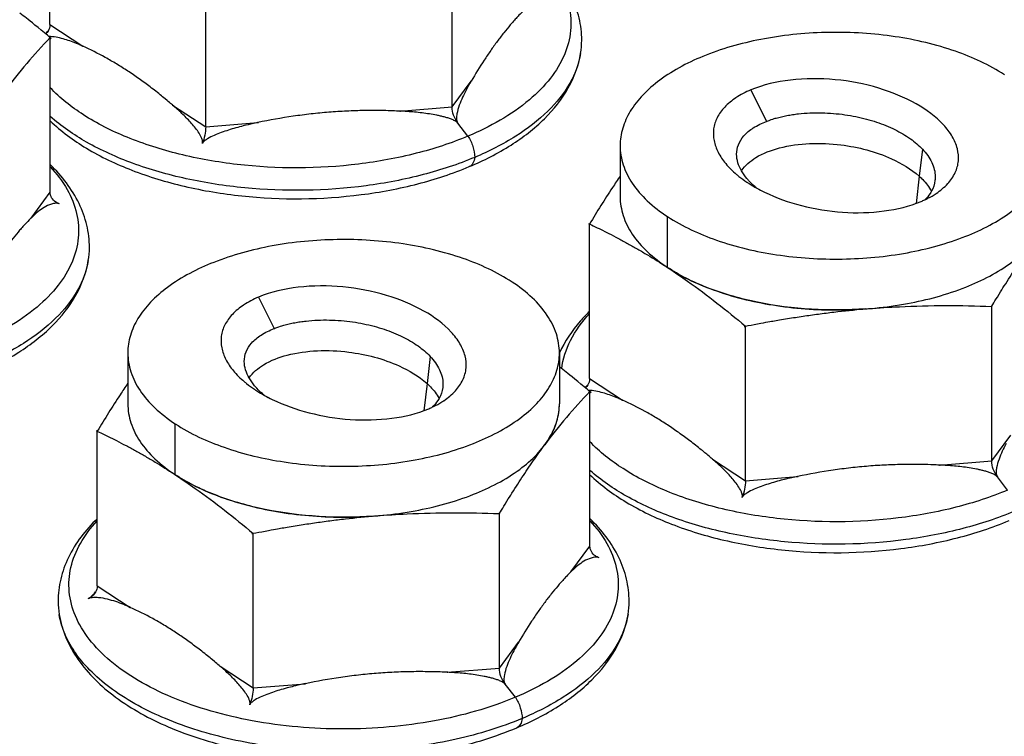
# Model space of a CAD drawing. Header units: millimetres. Extents: x 0 to 4620, y -1280 to 3267.
# Tile 57 of 103: x 2968 to 2998, y 2052 to 2073. Entities that reach past the tile are written whole.
import ezdxf

# ---------------------------------------------------------------- set-up
doc = ezdxf.new("R2010")
doc.units = ezdxf.units.MM
doc.header["$LTSCALE"] = 254.1
doc.layers.get('0').update_dxf_attribs({"linetype": 'CONTINUOUS'})

msp = doc.modelspace()

# ---------------------------------------------------------------- linework, layer by layer
at = {"color": 6, "linetype": 'Continuous'}
for p, q in [((2969.113, 2073.091), (2969.113, 2077.744)), ((2981.225, 2070.611), (2981.225, 2075.264)), ((2973.806, 2070.015), (2973.806, 2074.668)), ((2969.113, 2073.091), (2970.108, 2072.439)), ((2969.123, 2068.045), (2969.123, 2072.697)), ((2981.225, 2070.611), (2981.803, 2071.39)), ((2972.81, 2070.668), (2973.806, 2070.015)), ((2979.651, 2070.485), (2981.225, 2070.611)), ((2973.806, 2070.015), (2975.379, 2070.142)), ((2981.705, 2069.732), (2981.398, 2070.128)), ((2973.705, 2069.509), (2973.709, 2069.521)), ((2995.3, 2068.524), (2995.201, 2067.705)), ((2968.545, 2067.266), (2969.123, 2068.045)), ((2969.398, 2067.697), (2969.384, 2067.701)), ((2985.369, 2062.435), (2985.369, 2067.087)), ((2987.693, 2065.793), (2987.738, 2065.763)), ((2997.481, 2059.955), (2997.481, 2064.607)), ((2990.062, 2059.359), (2990.062, 2064.011)), ((2985.369, 2062.435), (2986.364, 2061.783)), ((2980.472, 2062.285), (2980.372, 2061.466)), ((2985.379, 2057.389), (2985.379, 2062.041)), ((2970.541, 2056.196), (2970.541, 2060.848)), ((2997.481, 2059.955), (2998.059, 2060.734)), ((2989.067, 2060.011), (2990.062, 2059.359)), ((2995.908, 2059.829), (2997.481, 2059.955)), ((2972.865, 2059.554), (2972.91, 2059.525)), ((2990.062, 2059.359), (2991.635, 2059.485)), ((2997.961, 2059.076), (2997.654, 2059.471)), ((2989.961, 2058.852), (2989.965, 2058.865)), ((2982.653, 2053.716), (2982.653, 2058.368)), ((2975.234, 2053.12), (2975.234, 2057.772)), ((2984.801, 2056.61), (2985.379, 2057.389)), ((2985.654, 2057.04), (2985.641, 2057.044)), ((2970.541, 2056.196), (2971.536, 2055.544)), ((2982.653, 2053.716), (2983.231, 2054.495)), ((2974.238, 2053.772), (2975.234, 2053.12)), ((2981.079, 2053.59), (2982.653, 2053.716)), ((2975.234, 2053.12), (2976.807, 2053.246)), ((2983.133, 2052.837), (2982.826, 2053.232)), ((2975.133, 2052.614), (2975.137, 2052.626))]:
    msp.add_line(p, q, dxfattribs=at)
at = {"color": 7, "linetype": 'Continuous'}
for p, q in [((2990.225, 2071.125), (2990.695, 2070.178)), ((2986.288, 2069.445), (2986.288, 2067.913)), ((2995.399, 2069.339), (2995.3, 2068.524)), ((2990.178, 2068.379), (2990.176, 2068.38)), ((2987.716, 2065.779), (2987.716, 2067.31)), ((2975.397, 2064.886), (2975.866, 2063.939)), ((2971.46, 2063.206), (2971.46, 2061.674)), ((2984.46, 2063.206), (2984.46, 2061.674)), ((2980.571, 2063.1), (2980.472, 2062.285)), ((2975.349, 2062.14), (2975.348, 2062.141)), ((2972.887, 2059.54), (2972.887, 2061.071))]:
    msp.add_line(p, q, dxfattribs=at)
at = {"color": 6, "linetype": 'Continuous'}
for centre, radius, start, end in [((2980.584, 2061.593), 15.959, 135.9059, 143.4771), ((2968.645, 2073.142), 0.481, 315.9114, 323.3246), ((2982.732, 2072.62), 2.4, 350.4783, 359.9681), ((2994.534, 2069.905), 2.286, 303.0952, 303.8261), ((2967.904, 2066.381), 2.4, 350.4783, 359.9681), ((2990.522, 2070.06), 5.119, 236.1721, 236.7551), ((2990.587, 2070.159), 5.238, 236.7557, 237.475), ((2992.803, 2076.597), 12.097, 274.178, 274.5944), ((2992.807, 2076.537), 12.037, 274.5944, 275.0942), ((2996.841, 2050.936), 15.959, 135.9059, 143.4771), ((2984.901, 2062.486), 0.481, 315.9114, 323.3246), ((2979.706, 2063.666), 2.286, 303.0952, 303.8261), ((2982.667, 2061.674), 1.793, 358.5879, 359.7611), ((2981.877, 2062.025), 2.666, 324.5998, 326.4014), ((2981.76, 2062.109), 2.81, 323.1313, 323.4101), ((2981.799, 2062.08), 2.761, 323.4074, 324.6031), ((2975.694, 2063.821), 5.119, 236.1721, 236.7551), ((2975.759, 2063.92), 5.238, 236.7557, 237.475), ((2977.974, 2070.358), 12.097, 274.178, 274.5944), ((2977.979, 2070.298), 12.037, 274.5944, 275.0942), ((2971.76, 2055.725), 2.4, 180.0319, 189.5217), ((2984.16, 2055.725), 2.4, 350.4783, 359.9681)]:
    msp.add_arc(centre, radius, start, end, dxfattribs=at)
at = {"color": 7, "linetype": 'Continuous'}
for centre, radius, start, end in [((2992.74, 2072.393), 4.829, 241.0649, 244.2239), ((2994.166, 2070.585), 3.059, 292.8027, 295.2382), ((2977.912, 2066.154), 4.829, 241.0649, 244.2239), ((2979.338, 2064.346), 3.059, 292.8027, 295.2382)]:
    msp.add_arc(centre, radius, start, end, dxfattribs=at)
at = {"color": 6, "linetype": 'Continuous'}
for points, knots in [([(2985.132, 2072.619), (2985.132, 2072.845), (2985.077, 2073.302), (2984.755, 2074.192), (2984.304, 2074.772), (2983.955, 2075.108)], [0, 0, 0, 0, 0.240273, 0.484534, 1, 1, 1, 1]), ([(2983.951, 2075.045), (2984.146, 2074.838), (2984.48, 2074.403), (2984.782, 2073.665), (2984.836, 2072.899), (2984.635, 2072.146), (2984.197, 2071.433), (2983.278, 2070.513), (2982.365, 2070.01), (2981.705, 2069.732)], [0, 0, 0, 0, 0.122047, 0.232632, 0.337847, 0.44532, 0.562006, 0.69251, 1, 1, 1, 1]), ([(2969.123, 2072.697), (2969.275, 2072.57), (2968.517, 2073.201), (2968.358, 2073.32), (2968.204, 2073.44)], [0, 0, 0, 0, 0.503134, 1, 1, 1, 1]), ([(2983.373, 2073.505), (2983.406, 2073.538), (2983.243, 2073.374), (2983.185, 2073.31), (2983.076, 2073.191), (2982.948, 2073.043), (2982.78, 2072.84), (2982.584, 2072.584), (2982.387, 2072.309), (2982.121, 2071.914), (2981.929, 2071.603), (2981.803, 2071.39)], [0, 0, 0, 0, 0.052824, 0.106826, 0.162063, 0.218576, 0.335561, 0.457967, 0.585819, 0.71898, 1, 1, 1, 1]), ([(2969.113, 2073.091), (2969.113, 2073.072), (2969.106, 2072.988), (2969.069, 2072.907), (2969.031, 2072.855)], [0, 0, 0, 0, 0.234437, 1, 1, 1, 1]), ([(2969.912, 2072.523), (2969.782, 2072.576), (2969.511, 2072.671), (2969.226, 2072.73), (2969.079, 2072.734)], [0, 0, 0, 0, 0.486872, 1, 1, 1, 1]), ([(2970.108, 2072.439), (2970.125, 2072.431), (2969.979, 2072.498), (2969.961, 2072.504), (2969.912, 2072.523)], [0, 0, 0, 0, 0.256838, 1, 1, 1, 1]), ([(2972.81, 2070.668), (2972.866, 2070.62), (2972.592, 2070.853), (2972.488, 2070.936), (2972.303, 2071.085), (2972.084, 2071.253), (2971.802, 2071.462), (2971.463, 2071.692), (2971.124, 2071.906), (2970.678, 2072.163), (2970.337, 2072.335), (2970.108, 2072.439)], [0, 0, 0, 0, 0.067795, 0.134959, 0.201473, 0.267305, 0.396828, 0.523384, 0.646912, 0.767441, 1, 1, 1, 1]), ([(2981.746, 2068.814), (2982.18, 2068.997), (2982.987, 2069.405), (2984.018, 2070.196), (2984.768, 2071.133), (2985.038, 2071.861), (2985.099, 2072.223)], [0, 0, 0, 0, 0.284564, 0.542697, 0.77838, 1, 1, 1, 1]), ([(2985.099, 2072.223), (2985.047, 2071.91), (2984.801, 2071.265), (2984.107, 2070.417), (2983.12, 2069.669), (2982.337, 2069.274), (2981.909, 2069.094)], [0, 0, 0, 0, 0.205041, 0.435551, 0.700126, 1, 1, 1, 1]), ([(2981.803, 2071.39), (2981.815, 2071.411), (2981.703, 2071.221), (2981.693, 2071.199), (2981.659, 2071.133)], [0, 0, 0, 0, 0.245944, 1, 1, 1, 1]), ([(2981.705, 2069.732), (2981.201, 2069.52), (2980.116, 2069.168), (2977.794, 2068.744), (2975.367, 2068.737), (2973.037, 2069.146), (2971.474, 2069.64), (2970.152, 2070.301), (2969.418, 2070.878), (2969.123, 2071.19)], [0, 0, 0, 0, 0.123768, 0.257004, 0.53322, 0.666846, 0.791222, 0.902873, 1, 1, 1, 1]), ([(2981.659, 2071.133), (2981.618, 2071.057), (2981.541, 2070.902), (2981.44, 2070.661), (2981.375, 2070.446), (2981.354, 2070.267), (2981.368, 2070.166), (2981.398, 2070.128)], [0, 0, 0, 0, 0.241446, 0.486647, 0.736112, 0.864046, 1, 1, 1, 1]), ([(2973.709, 2069.521), (2973.718, 2069.55), (2973.709, 2069.615), (2973.665, 2069.729), (2973.584, 2069.863), (2973.472, 2070.012), (2973.309, 2070.2), (2973.09, 2070.421), (2972.904, 2070.587), (2972.81, 2070.668)], [0, 0, 0, 0, 0.061999, 0.123795, 0.248223, 0.373547, 0.49922, 0.750353, 1, 1, 1, 1]), ([(2981.398, 2070.128), (2981.344, 2070.198), (2981.262, 2070.353), (2981.225, 2070.527), (2981.225, 2070.611)], [0, 0, 0, 0, 0.510392, 1, 1, 1, 1]), ([(2981.909, 2069.094), (2981.407, 2068.883), (2980.328, 2068.528), (2978.017, 2068.088), (2975.594, 2068.049), (2973.245, 2068.408), (2971.641, 2068.863), (2970.253, 2069.483), (2969.457, 2070.028), (2969.123, 2070.326)], [0, 0, 0, 0, 0.122204, 0.253554, 0.526817, 0.660199, 0.785584, 0.899556, 1, 1, 1, 1]), ([(2979.651, 2070.485), (2979.74, 2070.481), (2979.303, 2070.5), (2979.142, 2070.502), (2978.847, 2070.505), (2978.5, 2070.503), (2978.049, 2070.489), (2977.515, 2070.455), (2976.979, 2070.403), (2976.265, 2070.31), (2975.732, 2070.215), (2975.379, 2070.142)], [0, 0, 0, 0, 0.061823, 0.123746, 0.185778, 0.247915, 0.372488, 0.49744, 0.622725, 0.74829, 1, 1, 1, 1]), ([(2981.398, 2070.128), (2981.404, 2070.121), (2981.374, 2070.155), (2981.36, 2070.164), (2981.334, 2070.182), (2981.302, 2070.2), (2981.259, 2070.221), (2981.206, 2070.243), (2981.152, 2070.263), (2981.08, 2070.286), (2980.989, 2070.312), (2980.878, 2070.339), (2980.731, 2070.37), (2980.545, 2070.402), (2980.322, 2070.432), (2980.099, 2070.456), (2979.875, 2070.473), (2979.726, 2070.482), (2979.651, 2070.485)], [0, 0, 0, 0, 0.014939, 0.030463, 0.046153, 0.061944, 0.093639, 0.125362, 0.157051, 0.188687, 0.251785, 0.314677, 0.377394, 0.502413, 0.627053, 0.751461, 0.875747, 1, 1, 1, 1]), ([(2969.119, 2070.195), (2969.449, 2069.879), (2970.234, 2069.305), (2971.608, 2068.655), (2973.186, 2068.181), (2975.494, 2067.801), (2977.884, 2067.824), (2980.172, 2068.252), (2981.244, 2068.603), (2981.746, 2068.814)], [0, 0, 0, 0, 0.103313, 0.217723, 0.342361, 0.474589, 0.745912, 0.877032, 1, 1, 1, 1]), ([(2975.379, 2070.142), (2975.454, 2070.157), (2975.086, 2070.08), (2974.952, 2070.044), (2974.707, 2069.98), (2974.494, 2069.916), (2974.276, 2069.842), (2974.066, 2069.758), (2973.895, 2069.675), (2973.774, 2069.594), (2973.718, 2069.542), (2973.705, 2069.509)], [0, 0, 0, 0, 0.126168, 0.252312, 0.378441, 0.504507, 0.63044, 0.756064, 0.880778, 0.942093, 1, 1, 1, 1]), ([(2973.806, 2070.015), (2973.806, 2069.929), (2973.785, 2069.757), (2973.738, 2069.59), (2973.705, 2069.509)], [0, 0, 0, 0, 0.497673, 1, 1, 1, 1]), ([(2981.705, 2069.732), (2981.769, 2069.635), (2981.866, 2069.429), (2981.909, 2069.203), (2981.909, 2069.094)], [0, 0, 0, 0, 0.514939, 1, 1, 1, 1]), ([(2970.304, 2066.38), (2970.304, 2066.606), (2970.249, 2067.063), (2969.927, 2067.953), (2969.476, 2068.533), (2969.127, 2068.869)], [0, 0, 0, 0, 0.240273, 0.484534, 1, 1, 1, 1]), ([(2981.909, 2069.094), (2981.902, 2069.032), (2981.876, 2068.92), (2981.791, 2068.833), (2981.746, 2068.814)], [0, 0, 0, 0, 0.558044, 1, 1, 1, 1]), ([(2969.123, 2068.806), (2969.318, 2068.599), (2969.652, 2068.165), (2969.954, 2067.426), (2970.008, 2066.66), (2969.807, 2065.907), (2969.369, 2065.194), (2968.45, 2064.274), (2967.537, 2063.771), (2966.876, 2063.493)], [0, 0, 0, 0, 0.122047, 0.232632, 0.337847, 0.44532, 0.562006, 0.69251, 1, 1, 1, 1]), ([(2986.288, 2068.529), (2986.21, 2068.415), (2985.893, 2067.941), (2985.592, 2067.457), (2985.369, 2067.087)], [0, 0, 0, 0, 0.242033, 1, 1, 1, 1]), ([(2969.289, 2067.748), (2969.239, 2067.781), (2969.153, 2067.869), (2969.123, 2067.988), (2969.123, 2068.045)], [0, 0, 0, 0, 0.515107, 1, 1, 1, 1]), ([(2969.384, 2067.701), (2969.333, 2067.715), (2969.232, 2067.709), (2969.065, 2067.659), (2968.824, 2067.526), (2968.652, 2067.373), (2968.545, 2067.266)], [0, 0, 0, 0, 0.164808, 0.296578, 0.535389, 1, 1, 1, 1]), ([(2968.545, 2067.266), (2968.578, 2067.299), (2968.415, 2067.135), (2968.357, 2067.071), (2968.248, 2066.952), (2968.119, 2066.804), (2967.952, 2066.601), (2967.756, 2066.345), (2967.559, 2066.07), (2967.292, 2065.675), (2967.101, 2065.364), (2966.975, 2065.151)], [0, 0, 0, 0, 0.052824, 0.106826, 0.162063, 0.218576, 0.335561, 0.457967, 0.585819, 0.71898, 1, 1, 1, 1]), ([(2985.369, 2067.087), (2985.272, 2067.133), (2985.75, 2066.905), (2985.925, 2066.815), (2986.246, 2066.649), (2986.528, 2066.496), (2986.821, 2066.33), (2987.211, 2066.101), (2987.501, 2065.919), (2987.693, 2065.793)], [0, 0, 0, 0, 0.12056, 0.2422, 0.365022, 0.489127, 0.614607, 0.741544, 1, 1, 1, 1]), ([(2997.481, 2064.607), (2997.425, 2064.514), (2997.701, 2064.971), (2997.806, 2065.137), (2997.993, 2065.434), (2998.212, 2065.772), (2998.496, 2066.193), (2998.728, 2066.516), (2998.844, 2066.673)], [0, 0, 0, 0, 0.131919, 0.262176, 0.390606, 0.517041, 0.763311, 1, 1, 1, 1]), ([(2966.917, 2062.575), (2967.352, 2062.758), (2968.159, 2063.166), (2969.19, 2063.957), (2969.94, 2064.894), (2970.21, 2065.622), (2970.271, 2065.984)], [0, 0, 0, 0, 0.284564, 0.542697, 0.77838, 1, 1, 1, 1]), ([(2970.271, 2065.984), (2970.218, 2065.672), (2969.972, 2065.026), (2969.279, 2064.178), (2968.292, 2063.43), (2967.508, 2063.035), (2967.081, 2062.855)], [0, 0, 0, 0, 0.205041, 0.435551, 0.700126, 1, 1, 1, 1]), ([(2987.738, 2065.763), (2987.935, 2065.634), (2988.736, 2065.086), (2989.498, 2064.483), (2990.062, 2064.011)], [0, 0, 0, 0, 0.242437, 1, 1, 1, 1]), ([(2993.684, 2064.532), (2992.599, 2064.453), (2990.983, 2064.542), (2989.014, 2065.089), (2988.148, 2065.502), (2987.771, 2065.743)], [0, 0, 0, 0, 0.533535, 0.78036, 1, 1, 1, 1]), ([(2985.367, 2064.453), (2985.27, 2064.36), (2984.914, 2063.989), (2984.619, 2063.553), (2984.463, 2063.206)], [0, 0, 0, 0, 0.260555, 1, 1, 1, 1]), ([(2984.53, 2062.729), (2984.564, 2063.024), (2984.762, 2063.637), (2985.143, 2064.148), (2985.369, 2064.389)], [0, 0, 0, 0, 0.473017, 1, 1, 1, 1]), ([(2990.062, 2064.011), (2989.908, 2063.981), (2990.666, 2064.128), (2990.947, 2064.175), (2991.459, 2064.261), (2991.909, 2064.329), (2992.377, 2064.393), (2992.995, 2064.468), (2993.461, 2064.514), (2993.772, 2064.539)], [0, 0, 0, 0, 0.12531, 0.250562, 0.37574, 0.500833, 0.625822, 0.750692, 1, 1, 1, 1]), ([(2993.772, 2064.539), (2994.081, 2064.563), (2995.316, 2064.642), (2996.555, 2064.64), (2997.481, 2064.607)], [0, 0, 0, 0, 0.251151, 1, 1, 1, 1]), ([(2985.379, 2062.041), (2985.531, 2061.914), (2984.773, 2062.545), (2984.615, 2062.664), (2984.46, 2062.784)], [0, 0, 0, 0, 0.503134, 1, 1, 1, 1]), ([(2985.369, 2062.435), (2985.369, 2062.415), (2985.362, 2062.331), (2985.325, 2062.251), (2985.287, 2062.199)], [0, 0, 0, 0, 0.234437, 1, 1, 1, 1]), ([(2971.46, 2062.29), (2971.382, 2062.176), (2971.065, 2061.703), (2970.764, 2061.219), (2970.541, 2060.848)], [0, 0, 0, 0, 0.242033, 1, 1, 1, 1]), ([(2986.168, 2061.867), (2986.039, 2061.92), (2985.768, 2062.015), (2985.483, 2062.073), (2985.335, 2062.078)], [0, 0, 0, 0, 0.486872, 1, 1, 1, 1]), ([(2986.364, 2061.783), (2986.381, 2061.775), (2986.235, 2061.841), (2986.217, 2061.847), (2986.168, 2061.867)], [0, 0, 0, 0, 0.256838, 1, 1, 1, 1]), ([(2989.067, 2060.011), (2989.122, 2059.964), (2988.848, 2060.197), (2988.745, 2060.28), (2988.559, 2060.429), (2988.341, 2060.597), (2988.058, 2060.805), (2987.72, 2061.036), (2987.381, 2061.25), (2986.935, 2061.507), (2986.593, 2061.678), (2986.364, 2061.783)], [0, 0, 0, 0, 0.067795, 0.134959, 0.201473, 0.267305, 0.396828, 0.523384, 0.646912, 0.767441, 1, 1, 1, 1]), ([(2984.097, 2060.55), (2984.207, 2060.715), (2984.384, 2061.061), (2984.455, 2061.444), (2984.46, 2061.63)], [0, 0, 0, 0, 0.516464, 1, 1, 1, 1]), ([(2970.541, 2060.848), (2970.444, 2060.894), (2970.922, 2060.667), (2971.096, 2060.576), (2971.418, 2060.41), (2971.7, 2060.257), (2971.993, 2060.092), (2972.383, 2059.862), (2972.673, 2059.68), (2972.865, 2059.554)], [0, 0, 0, 0, 0.12056, 0.2422, 0.365022, 0.489127, 0.614607, 0.741544, 1, 1, 1, 1]), ([(2997.961, 2059.076), (2997.457, 2058.864), (2996.372, 2058.511), (2994.05, 2058.088), (2991.623, 2058.081), (2989.294, 2058.489), (2987.73, 2058.984), (2986.408, 2059.645), (2985.674, 2060.222), (2985.379, 2060.533)], [0, 0, 0, 0, 0.123768, 0.257004, 0.53322, 0.666846, 0.791222, 0.902873, 1, 1, 1, 1]), ([(2982.653, 2058.368), (2982.597, 2058.275), (2982.873, 2058.732), (2982.978, 2058.898), (2983.165, 2059.195), (2983.384, 2059.533), (2983.668, 2059.954), (2983.9, 2060.277), (2984.016, 2060.434)], [0, 0, 0, 0, 0.131919, 0.262176, 0.390606, 0.517041, 0.763311, 1, 1, 1, 1]), ([(2997.915, 2060.477), (2997.875, 2060.401), (2997.797, 2060.246), (2997.696, 2060.004), (2997.632, 2059.79), (2997.61, 2059.611), (2997.625, 2059.509), (2997.654, 2059.471)], [0, 0, 0, 0, 0.241446, 0.486647, 0.736112, 0.864046, 1, 1, 1, 1]), ([(2989.965, 2058.865), (2989.975, 2058.894), (2989.965, 2058.959), (2989.922, 2059.073), (2989.841, 2059.207), (2989.729, 2059.355), (2989.565, 2059.544), (2989.346, 2059.765), (2989.161, 2059.931), (2989.067, 2060.011)], [0, 0, 0, 0, 0.061999, 0.123795, 0.248223, 0.373547, 0.49922, 0.750353, 1, 1, 1, 1]), ([(2997.654, 2059.471), (2997.6, 2059.541), (2997.518, 2059.697), (2997.481, 2059.87), (2997.481, 2059.955)], [0, 0, 0, 0, 0.510392, 1, 1, 1, 1]), ([(2998.165, 2058.438), (2997.663, 2058.226), (2996.585, 2057.872), (2994.274, 2057.432), (2991.85, 2057.393), (2989.502, 2057.752), (2987.898, 2058.206), (2986.509, 2058.826), (2985.714, 2059.371), (2985.379, 2059.669)], [0, 0, 0, 0, 0.122204, 0.253554, 0.526817, 0.660199, 0.785584, 0.899556, 1, 1, 1, 1]), ([(2995.908, 2059.829), (2995.996, 2059.824), (2995.56, 2059.843), (2995.398, 2059.845), (2995.104, 2059.849), (2994.756, 2059.846), (2994.306, 2059.833), (2993.771, 2059.799), (2993.235, 2059.747), (2992.521, 2059.654), (2991.989, 2059.558), (2991.635, 2059.485)], [0, 0, 0, 0, 0.061823, 0.123746, 0.185778, 0.247915, 0.372488, 0.49744, 0.622725, 0.74829, 1, 1, 1, 1]), ([(2997.654, 2059.471), (2997.66, 2059.464), (2997.631, 2059.498), (2997.616, 2059.507), (2997.59, 2059.525), (2997.558, 2059.543), (2997.515, 2059.565), (2997.462, 2059.587), (2997.408, 2059.606), (2997.336, 2059.63), (2997.245, 2059.656), (2997.135, 2059.683), (2996.987, 2059.714), (2996.802, 2059.746), (2996.579, 2059.776), (2996.355, 2059.799), (2996.132, 2059.817), (2995.982, 2059.825), (2995.908, 2059.829)], [0, 0, 0, 0, 0.014939, 0.030463, 0.046153, 0.061944, 0.093639, 0.125362, 0.157051, 0.188687, 0.251785, 0.314677, 0.377394, 0.502413, 0.627053, 0.751461, 0.875747, 1, 1, 1, 1]), ([(2972.91, 2059.525), (2973.107, 2059.395), (2973.908, 2058.847), (2974.67, 2058.244), (2975.234, 2057.772)], [0, 0, 0, 0, 0.242437, 1, 1, 1, 1]), ([(2978.856, 2058.293), (2977.771, 2058.214), (2976.155, 2058.303), (2974.186, 2058.85), (2973.32, 2059.263), (2972.943, 2059.504)], [0, 0, 0, 0, 0.533535, 0.78036, 1, 1, 1, 1]), ([(2985.376, 2059.539), (2985.706, 2059.223), (2986.49, 2058.649), (2987.864, 2057.998), (2989.442, 2057.524), (2991.751, 2057.144), (2994.141, 2057.167), (2996.428, 2057.595), (2997.501, 2057.946), (2998.002, 2058.157)], [0, 0, 0, 0, 0.103313, 0.217723, 0.342361, 0.474589, 0.745912, 0.877032, 1, 1, 1, 1]), ([(2991.635, 2059.485), (2991.71, 2059.501), (2991.342, 2059.423), (2991.208, 2059.388), (2990.963, 2059.324), (2990.751, 2059.26), (2990.533, 2059.186), (2990.322, 2059.102), (2990.151, 2059.019), (2990.03, 2058.937), (2989.975, 2058.885), (2989.961, 2058.853)], [0, 0, 0, 0, 0.126168, 0.252312, 0.378441, 0.504507, 0.63044, 0.756064, 0.880778, 0.942093, 1, 1, 1, 1]), ([(2990.062, 2059.359), (2990.062, 2059.273), (2990.041, 2059.1), (2989.994, 2058.933), (2989.961, 2058.853)], [0, 0, 0, 0, 0.497673, 1, 1, 1, 1]), ([(2970.539, 2058.214), (2970.189, 2057.878), (2969.737, 2057.298), (2969.415, 2056.407), (2969.36, 2055.95), (2969.36, 2055.724)], [0, 0, 0, 0, 0.515488, 0.759753, 1, 1, 1, 1]), ([(2975.234, 2057.772), (2975.08, 2057.742), (2975.838, 2057.889), (2976.119, 2057.936), (2976.63, 2058.022), (2977.081, 2058.09), (2977.549, 2058.154), (2978.167, 2058.229), (2978.633, 2058.275), (2978.943, 2058.3)], [0, 0, 0, 0, 0.12531, 0.250562, 0.37574, 0.500833, 0.625822, 0.750692, 1, 1, 1, 1]), ([(2978.943, 2058.3), (2979.253, 2058.325), (2980.488, 2058.403), (2981.727, 2058.401), (2982.653, 2058.368)], [0, 0, 0, 0, 0.251151, 1, 1, 1, 1]), ([(2986.56, 2055.724), (2986.56, 2055.949), (2986.505, 2056.407), (2986.183, 2057.296), (2985.732, 2057.876), (2985.383, 2058.213)], [0, 0, 0, 0, 0.240273, 0.484534, 1, 1, 1, 1]), ([(2983.133, 2052.837), (2982.354, 2052.509), (2980.639, 2052.034), (2977.955, 2051.804), (2975.27, 2052.036), (2973.191, 2052.613), (2971.786, 2053.305), (2970.942, 2053.888), (2970.292, 2054.542), (2969.856, 2055.253), (2969.656, 2056.006), (2969.71, 2056.771), (2970.013, 2057.509), (2970.346, 2057.943), (2970.541, 2058.15)], [0, 0, 0, 0, 0.144334, 0.301178, 0.457996, 0.602256, 0.666625, 0.724751, 0.776598, 0.822964, 0.865681, 0.907511, 0.951478, 1, 1, 1, 1]), ([(2985.379, 2058.15), (2985.574, 2057.943), (2985.908, 2057.508), (2986.21, 2056.769), (2986.264, 2056.004), (2986.063, 2055.25), (2985.625, 2054.538), (2984.706, 2053.617), (2983.793, 2053.115), (2983.133, 2052.837)], [0, 0, 0, 0, 0.122047, 0.232632, 0.337847, 0.44532, 0.562006, 0.69251, 1, 1, 1, 1]), ([(2985.546, 2057.091), (2985.495, 2057.125), (2985.41, 2057.213), (2985.379, 2057.332), (2985.379, 2057.389)], [0, 0, 0, 0, 0.515107, 1, 1, 1, 1]), ([(2985.641, 2057.044), (2985.589, 2057.059), (2985.488, 2057.053), (2985.322, 2057.002), (2985.081, 2056.87), (2984.908, 2056.717), (2984.801, 2056.61)], [0, 0, 0, 0, 0.164808, 0.296578, 0.535389, 1, 1, 1, 1]), ([(2984.801, 2056.61), (2984.834, 2056.643), (2984.671, 2056.478), (2984.613, 2056.414), (2984.504, 2056.295), (2984.376, 2056.147), (2984.208, 2055.944), (2984.012, 2055.689), (2983.815, 2055.414), (2983.549, 2055.018), (2983.357, 2054.708), (2983.231, 2054.495)], [0, 0, 0, 0, 0.052824, 0.106826, 0.162063, 0.218576, 0.335561, 0.457967, 0.585819, 0.71898, 1, 1, 1, 1]), ([(2970.541, 2056.196), (2970.541, 2056.176), (2970.534, 2056.092), (2970.497, 2056.012), (2970.459, 2055.96)], [0, 0, 0, 0, 0.234437, 1, 1, 1, 1]), ([(2970.267, 2055.804), (2970.255, 2055.798), (2970.314, 2055.829), (2970.332, 2055.846), (2970.365, 2055.874), (2970.4, 2055.908), (2970.443, 2055.953), (2970.475, 2055.99), (2970.49, 2056.008)], [0, 0, 0, 0, 0.134214, 0.266256, 0.394871, 0.520405, 0.764008, 1, 1, 1, 1]), ([(2971.34, 2055.628), (2971.261, 2055.66), (2971.098, 2055.721), (2970.845, 2055.794), (2970.621, 2055.835), (2970.425, 2055.842), (2970.318, 2055.828), (2970.267, 2055.804)], [0, 0, 0, 0, 0.232726, 0.468748, 0.714947, 0.847955, 1, 1, 1, 1]), ([(2971.536, 2055.544), (2971.553, 2055.536), (2971.407, 2055.602), (2971.389, 2055.608), (2971.34, 2055.628)], [0, 0, 0, 0, 0.256838, 1, 1, 1, 1]), ([(2974.238, 2053.772), (2974.294, 2053.725), (2974.02, 2053.958), (2973.917, 2054.041), (2973.731, 2054.19), (2973.513, 2054.358), (2973.23, 2054.566), (2972.892, 2054.797), (2972.552, 2055.011), (2972.106, 2055.268), (2971.765, 2055.44), (2971.536, 2055.544)], [0, 0, 0, 0, 0.067795, 0.134959, 0.201473, 0.267305, 0.396828, 0.523384, 0.646912, 0.767441, 1, 1, 1, 1]), ([(2969.393, 2055.328), (2969.433, 2055.09), (2969.574, 2054.617), (2970.08, 2053.718), (2971.105, 2052.737), (2972.72, 2051.862), (2974.658, 2051.255), (2976.806, 2050.942), (2979.029, 2050.936), (2981.182, 2051.238), (2982.544, 2051.654), (2983.174, 2051.918)], [0, 0, 0, 0, 0.046197, 0.093839, 0.196535, 0.313235, 0.443806, 0.58423, 0.728268, 0.868956, 1, 1, 1, 1]), ([(2983.337, 2052.199), (2982.698, 2051.93), (2981.308, 2051.506), (2979.108, 2051.194), (2976.828, 2051.193), (2974.625, 2051.503), (2972.653, 2052.102), (2971.251, 2052.841), (2970.385, 2053.557), (2969.897, 2054.113), (2969.555, 2054.703), (2969.428, 2055.122), (2969.393, 2055.328)], [0, 0, 0, 0, 0.132994, 0.277046, 0.424979, 0.569081, 0.702171, 0.818761, 0.870128, 0.916951, 0.959864, 1, 1, 1, 1]), ([(2983.174, 2051.919), (2983.608, 2052.101), (2984.415, 2052.51), (2985.446, 2053.301), (2986.196, 2054.238), (2986.466, 2054.966), (2986.527, 2055.328)], [0, 0, 0, 0, 0.284564, 0.542697, 0.77838, 1, 1, 1, 1]), ([(2986.527, 2055.328), (2986.475, 2055.015), (2986.229, 2054.37), (2985.535, 2053.521), (2984.548, 2052.774), (2983.765, 2052.379), (2983.337, 2052.199)], [0, 0, 0, 0, 0.205041, 0.435551, 0.700126, 1, 1, 1, 1]), ([(2983.231, 2054.495), (2983.243, 2054.516), (2983.132, 2054.326), (2983.122, 2054.303), (2983.087, 2054.238)], [0, 0, 0, 0, 0.245944, 1, 1, 1, 1]), ([(2983.087, 2054.238), (2983.047, 2054.162), (2982.969, 2054.007), (2982.868, 2053.766), (2982.804, 2053.551), (2982.782, 2053.372), (2982.797, 2053.271), (2982.826, 2053.232)], [0, 0, 0, 0, 0.241446, 0.486647, 0.736112, 0.864046, 1, 1, 1, 1]), ([(2975.137, 2052.626), (2975.146, 2052.655), (2975.137, 2052.72), (2975.094, 2052.834), (2975.012, 2052.968), (2974.9, 2053.116), (2974.737, 2053.305), (2974.518, 2053.526), (2974.333, 2053.692), (2974.238, 2053.772)], [0, 0, 0, 0, 0.061999, 0.123795, 0.248223, 0.373547, 0.49922, 0.750353, 1, 1, 1, 1]), ([(2982.826, 2053.232), (2982.772, 2053.302), (2982.69, 2053.458), (2982.653, 2053.631), (2982.653, 2053.716)], [0, 0, 0, 0, 0.510392, 1, 1, 1, 1]), ([(2981.079, 2053.59), (2981.168, 2053.586), (2980.732, 2053.605), (2980.57, 2053.606), (2980.275, 2053.61), (2979.928, 2053.607), (2979.477, 2053.594), (2978.943, 2053.56), (2978.407, 2053.508), (2977.693, 2053.415), (2977.16, 2053.319), (2976.807, 2053.246)], [0, 0, 0, 0, 0.061823, 0.123746, 0.185778, 0.247915, 0.372488, 0.49744, 0.622725, 0.74829, 1, 1, 1, 1]), ([(2982.826, 2053.232), (2982.832, 2053.225), (2982.803, 2053.26), (2982.788, 2053.268), (2982.762, 2053.286), (2982.73, 2053.305), (2982.687, 2053.326), (2982.634, 2053.348), (2982.58, 2053.367), (2982.508, 2053.391), (2982.417, 2053.417), (2982.306, 2053.444), (2982.159, 2053.475), (2981.974, 2053.507), (2981.75, 2053.537), (2981.527, 2053.56), (2981.303, 2053.578), (2981.154, 2053.586), (2981.079, 2053.59)], [0, 0, 0, 0, 0.014939, 0.030463, 0.046153, 0.061944, 0.093639, 0.125362, 0.157051, 0.188687, 0.251785, 0.314677, 0.377394, 0.502413, 0.627053, 0.751461, 0.875747, 1, 1, 1, 1]), ([(2976.807, 2053.246), (2976.882, 2053.262), (2976.514, 2053.184), (2976.38, 2053.149), (2976.135, 2053.085), (2975.922, 2053.021), (2975.705, 2052.947), (2975.494, 2052.863), (2975.323, 2052.78), (2975.202, 2052.699), (2975.146, 2052.647), (2975.133, 2052.614)], [0, 0, 0, 0, 0.126168, 0.252312, 0.378441, 0.504507, 0.63044, 0.756064, 0.880778, 0.942093, 1, 1, 1, 1]), ([(2975.234, 2053.12), (2975.234, 2053.034), (2975.213, 2052.862), (2975.166, 2052.694), (2975.133, 2052.614)], [0, 0, 0, 0, 0.497673, 1, 1, 1, 1]), ([(2983.133, 2052.837), (2983.197, 2052.74), (2983.294, 2052.534), (2983.337, 2052.308), (2983.337, 2052.199)], [0, 0, 0, 0, 0.514939, 1, 1, 1, 1]), ([(2983.337, 2052.199), (2983.33, 2052.137), (2983.304, 2052.024), (2983.219, 2051.938), (2983.174, 2051.919)], [0, 0, 0, 0, 0.558044, 1, 1, 1, 1])]:
    msp.add_open_spline(points, degree=3, knots=knots, dxfattribs=at)
for points in [[(2968.983, 2072.814), (2969.01, 2072.843), (2969.037, 2072.873), (2969.062, 2072.903)], [(2990.404, 2068.166), (2990.481, 2068.123), (2990.56, 2068.083), (2990.64, 2068.044)], [(2969.397, 2067.697), (2969.359, 2067.709), (2969.322, 2067.726), (2969.289, 2067.748)], [(2985.239, 2062.158), (2985.267, 2062.186), (2985.293, 2062.216), (2985.318, 2062.247)], [(2975.575, 2061.928), (2975.653, 2061.885), (2975.732, 2061.844), (2975.812, 2061.805)], [(2985.653, 2057.04), (2985.615, 2057.053), (2985.579, 2057.07), (2985.546, 2057.091)], [(2970.459, 2055.96), (2970.41, 2055.894), (2970.341, 2055.84), (2970.267, 2055.804)]]:
    msp.add_open_spline(points, degree=3, dxfattribs=at)
at = {"color": 7, "linetype": 'Continuous'}
for points, knots in [([(2997.861, 2071.579), (2997.406, 2071.878), (2996.333, 2072.368), (2994.545, 2072.785), (2992.6, 2072.909), (2990.672, 2072.727), (2988.933, 2072.257), (2987.703, 2071.628), (2986.972, 2070.999), (2986.585, 2070.508), (2986.344, 2069.987), (2986.288, 2069.621), (2986.288, 2069.445)], [0, 0, 0, 0, 0.123263, 0.263943, 0.413703, 0.56248, 0.700388, 0.819666, 0.871274, 0.917717, 0.960028, 1, 1, 1, 1]), ([(2995.807, 2068.006), (2995.933, 2068.091), (2996.157, 2068.275), (2996.395, 2068.615), (2996.501, 2068.987), (2996.463, 2069.37), (2996.3, 2069.741), (2995.917, 2070.239), (2995.173, 2070.775), (2994.054, 2071.226), (2992.766, 2071.477), (2991.454, 2071.472), (2990.602, 2071.284), (2990.225, 2071.125)], [0, 0, 0, 0, 0.053165, 0.099788, 0.142594, 0.1852, 0.231059, 0.282207, 0.402563, 0.544995, 0.700501, 0.857224, 1, 1, 1, 1]), ([(2990.225, 2071.125), (2990.069, 2071.059), (2989.786, 2070.913), (2989.437, 2070.629), (2989.2, 2070.307), (2989.084, 2069.953), (2989.099, 2069.587), (2989.233, 2069.229), (2989.469, 2068.885), (2989.677, 2068.681), (2989.794, 2068.582)], [0, 0, 0, 0, 0.154646, 0.28896, 0.40719, 0.515472, 0.622021, 0.735192, 0.860352, 1, 1, 1, 1]), ([(2990.695, 2070.178), (2990.647, 2070.159), (2990.886, 2070.25), (2990.979, 2070.274), (2991.155, 2070.321), (2991.314, 2070.355), (2991.485, 2070.384), (2991.715, 2070.414), (2992.008, 2070.436), (2992.362, 2070.439), (2992.712, 2070.42), (2993.056, 2070.382), (2993.493, 2070.308), (2994.003, 2070.173), (2994.555, 2069.948), (2995.023, 2069.676), (2995.288, 2069.456), (2995.399, 2069.339)], [0, 0, 0, 0, 0.030714, 0.06257, 0.095408, 0.129065, 0.163378, 0.198193, 0.268733, 0.339653, 0.41009, 0.479353, 0.546946, 0.675818, 0.795008, 0.903272, 1, 1, 1, 1]), ([(2989.797, 2069.188), (2989.797, 2069.284), (2989.836, 2069.488), (2990.015, 2069.769), (2990.312, 2070.007), (2990.558, 2070.124), (2990.695, 2070.178)], [0, 0, 0, 0, 0.203989, 0.4276, 0.68958, 1, 1, 1, 1]), ([(2986.288, 2069.445), (2986.288, 2069.251), (2986.356, 2068.848), (2986.646, 2068.279), (2987.109, 2067.751), (2987.499, 2067.452), (2987.716, 2067.31)], [0, 0, 0, 0, 0.217698, 0.450495, 0.709397, 1, 1, 1, 1]), ([(2987.716, 2067.31), (2988.171, 2067.012), (2989.244, 2066.521), (2991.031, 2066.104), (2992.976, 2065.98), (2994.904, 2066.162), (2996.644, 2066.632), (2997.873, 2067.262), (2998.605, 2067.891), (2998.992, 2068.381), (2999.233, 2068.903), (2999.288, 2069.268), (2999.288, 2069.445)], [0, 0, 0, 0, 0.123263, 0.263943, 0.413703, 0.56248, 0.700388, 0.819666, 0.871274, 0.917717, 0.960028, 1, 1, 1, 1]), ([(2989.943, 2068.691), (2990.052, 2068.853), (2990.412, 2069.154), (2991.13, 2069.421), (2992.006, 2069.537), (2993.155, 2069.484), (2994.304, 2069.187), (2995.055, 2068.745), (2995.3, 2068.524)], [0, 0, 0, 0, 0.101214, 0.234766, 0.393007, 0.556388, 0.828938, 1, 1, 1, 1]), ([(2995.399, 2069.339), (2995.511, 2069.221), (2995.698, 2068.968), (2995.779, 2068.656), (2995.779, 2068.509)], [0, 0, 0, 0, 0.524664, 1, 1, 1, 1]), ([(2989.794, 2068.582), (2989.818, 2068.562), (2989.918, 2068.479), (2990.022, 2068.403), (2990.104, 2068.349)], [0, 0, 0, 0, 0.24299, 1, 1, 1, 1]), ([(2990.176, 2068.38), (2990.153, 2068.405), (2990.067, 2068.502), (2989.99, 2068.608), (2989.943, 2068.691)], [0, 0, 0, 0, 0.261662, 1, 1, 1, 1]), ([(2990.104, 2068.349), (2990.127, 2068.333), (2990.225, 2068.269), (2990.326, 2068.209), (2990.404, 2068.166)], [0, 0, 0, 0, 0.244682, 1, 1, 1, 1]), ([(2990.404, 2068.166), (2990.383, 2068.183), (2990.305, 2068.251), (2990.23, 2068.322), (2990.178, 2068.379)], [0, 0, 0, 0, 0.257622, 1, 1, 1, 1]), ([(2995.3, 2068.524), (2995.335, 2068.492), (2995.475, 2068.358), (2995.596, 2068.202), (2995.665, 2068.073)], [0, 0, 0, 0, 0.245393, 1, 1, 1, 1]), ([(2995.779, 2068.509), (2995.779, 2068.472), (2995.77, 2068.321), (2995.72, 2068.173), (2995.665, 2068.073)], [0, 0, 0, 0, 0.243258, 1, 1, 1, 1]), ([(2990.64, 2068.044), (2990.993, 2067.873), (2991.765, 2067.601), (2992.986, 2067.403), (2994.211, 2067.433), (2995.001, 2067.616), (2995.352, 2067.764)], [0, 0, 0, 0, 0.243435, 0.504007, 0.763585, 1, 1, 1, 1]), ([(2995.665, 2068.073), (2995.652, 2068.051), (2995.597, 2067.959), (2995.528, 2067.875), (2995.471, 2067.817)], [0, 0, 0, 0, 0.237874, 1, 1, 1, 1]), ([(2995.471, 2067.817), (2995.501, 2067.831), (2995.616, 2067.888), (2995.728, 2067.953), (2995.807, 2068.006)], [0, 0, 0, 0, 0.260472, 1, 1, 1, 1]), ([(2986.288, 2067.913), (2986.288, 2067.719), (2986.356, 2067.316), (2986.646, 2066.747), (2987.109, 2066.219), (2987.499, 2065.92), (2987.716, 2065.779)], [0, 0, 0, 0, 0.217698, 0.450495, 0.709397, 1, 1, 1, 1]), ([(2987.716, 2065.779), (2988.171, 2065.48), (2989.244, 2064.99), (2991.031, 2064.572), (2992.976, 2064.449), (2994.904, 2064.63), (2996.644, 2065.1), (2997.873, 2065.73), (2998.605, 2066.359), (2998.992, 2066.849), (2999.233, 2067.371), (2999.288, 2067.736), (2999.288, 2067.913)], [0, 0, 0, 0, 0.123263, 0.263943, 0.413703, 0.56248, 0.700388, 0.819666, 0.871274, 0.917717, 0.960028, 1, 1, 1, 1]), ([(2983.033, 2065.34), (2982.578, 2065.639), (2981.505, 2066.129), (2979.717, 2066.546), (2977.772, 2066.67), (2975.844, 2066.488), (2974.105, 2066.018), (2972.875, 2065.389), (2972.144, 2064.76), (2971.756, 2064.27), (2971.516, 2063.748), (2971.46, 2063.382), (2971.46, 2063.206)], [0, 0, 0, 0, 0.123263, 0.263943, 0.413703, 0.56248, 0.700388, 0.819666, 0.871274, 0.917717, 0.960028, 1, 1, 1, 1]), ([(2984.46, 2063.206), (2984.46, 2063.399), (2984.393, 2063.803), (2984.102, 2064.372), (2983.64, 2064.899), (2983.249, 2065.198), (2983.033, 2065.34)], [0, 0, 0, 0, 0.217698, 0.450495, 0.709397, 1, 1, 1, 1]), ([(2980.979, 2061.767), (2981.105, 2061.852), (2981.328, 2062.036), (2981.567, 2062.376), (2981.672, 2062.749), (2981.635, 2063.131), (2981.472, 2063.502), (2981.089, 2064), (2980.345, 2064.536), (2979.226, 2064.987), (2977.938, 2065.238), (2976.626, 2065.233), (2975.774, 2065.045), (2975.397, 2064.886)], [0, 0, 0, 0, 0.053165, 0.099788, 0.142594, 0.1852, 0.231059, 0.282207, 0.402563, 0.544995, 0.700501, 0.857224, 1, 1, 1, 1]), ([(2975.397, 2064.886), (2975.241, 2064.821), (2974.957, 2064.674), (2974.609, 2064.391), (2974.372, 2064.068), (2974.256, 2063.714), (2974.27, 2063.348), (2974.405, 2062.99), (2974.641, 2062.646), (2974.849, 2062.442), (2974.966, 2062.343)], [0, 0, 0, 0, 0.154646, 0.28896, 0.40719, 0.515472, 0.622021, 0.735192, 0.860352, 1, 1, 1, 1]), ([(2975.866, 2063.939), (2975.819, 2063.92), (2976.058, 2064.011), (2976.151, 2064.035), (2976.326, 2064.083), (2976.486, 2064.116), (2976.656, 2064.145), (2976.887, 2064.175), (2977.18, 2064.197), (2977.534, 2064.2), (2977.884, 2064.181), (2978.228, 2064.143), (2978.665, 2064.069), (2979.175, 2063.934), (2979.726, 2063.71), (2980.195, 2063.437), (2980.46, 2063.218), (2980.571, 2063.1)], [0, 0, 0, 0, 0.030714, 0.06257, 0.095408, 0.129065, 0.163378, 0.198193, 0.268733, 0.339653, 0.41009, 0.479353, 0.546946, 0.675818, 0.795008, 0.903272, 1, 1, 1, 1]), ([(2974.969, 2062.949), (2974.969, 2063.045), (2975.008, 2063.25), (2975.187, 2063.53), (2975.484, 2063.769), (2975.73, 2063.886), (2975.866, 2063.939)], [0, 0, 0, 0, 0.203989, 0.4276, 0.68958, 1, 1, 1, 1]), ([(2971.46, 2063.206), (2971.46, 2063.012), (2971.528, 2062.609), (2971.818, 2062.04), (2972.281, 2061.512), (2972.671, 2061.213), (2972.887, 2061.071)], [0, 0, 0, 0, 0.217698, 0.450495, 0.709397, 1, 1, 1, 1]), ([(2972.887, 2061.071), (2973.343, 2060.773), (2974.416, 2060.282), (2976.203, 2059.865), (2978.148, 2059.741), (2980.076, 2059.923), (2981.816, 2060.393), (2983.045, 2061.023), (2983.777, 2061.652), (2984.164, 2062.142), (2984.405, 2062.664), (2984.46, 2063.029), (2984.46, 2063.206)], [0, 0, 0, 0, 0.123263, 0.263943, 0.413703, 0.56248, 0.700388, 0.819666, 0.871274, 0.917717, 0.960028, 1, 1, 1, 1]), ([(2975.114, 2062.453), (2975.224, 2062.614), (2975.584, 2062.915), (2976.302, 2063.182), (2977.178, 2063.298), (2978.327, 2063.245), (2979.476, 2062.948), (2980.227, 2062.506), (2980.472, 2062.285)], [0, 0, 0, 0, 0.101214, 0.234766, 0.393007, 0.556388, 0.828938, 1, 1, 1, 1]), ([(2980.571, 2063.1), (2980.682, 2062.982), (2980.87, 2062.729), (2980.951, 2062.417), (2980.951, 2062.27)], [0, 0, 0, 0, 0.524664, 1, 1, 1, 1]), ([(2974.966, 2062.343), (2974.99, 2062.323), (2975.089, 2062.241), (2975.194, 2062.164), (2975.275, 2062.11)], [0, 0, 0, 0, 0.24299, 1, 1, 1, 1]), ([(2975.348, 2062.141), (2975.325, 2062.166), (2975.239, 2062.263), (2975.162, 2062.369), (2975.114, 2062.453)], [0, 0, 0, 0, 0.261662, 1, 1, 1, 1]), ([(2975.275, 2062.11), (2975.299, 2062.094), (2975.397, 2062.03), (2975.498, 2061.97), (2975.575, 2061.928)], [0, 0, 0, 0, 0.244682, 1, 1, 1, 1]), ([(2975.575, 2061.928), (2975.555, 2061.945), (2975.476, 2062.012), (2975.402, 2062.084), (2975.349, 2062.14)], [0, 0, 0, 0, 0.257622, 1, 1, 1, 1]), ([(2980.472, 2062.285), (2980.507, 2062.253), (2980.647, 2062.119), (2980.768, 2061.963), (2980.837, 2061.834)], [0, 0, 0, 0, 0.245393, 1, 1, 1, 1]), ([(2980.951, 2062.27), (2980.951, 2062.233), (2980.942, 2062.082), (2980.892, 2061.934), (2980.837, 2061.834)], [0, 0, 0, 0, 0.243258, 1, 1, 1, 1]), ([(2975.812, 2061.805), (2976.165, 2061.634), (2976.937, 2061.362), (2978.158, 2061.164), (2979.383, 2061.194), (2980.172, 2061.378), (2980.524, 2061.525)], [0, 0, 0, 0, 0.243435, 0.504007, 0.763585, 1, 1, 1, 1]), ([(2980.837, 2061.834), (2980.824, 2061.812), (2980.769, 2061.72), (2980.7, 2061.636), (2980.642, 2061.578)], [0, 0, 0, 0, 0.237874, 1, 1, 1, 1]), ([(2980.642, 2061.578), (2980.673, 2061.593), (2980.788, 2061.649), (2980.9, 2061.714), (2980.979, 2061.767)], [0, 0, 0, 0, 0.260472, 1, 1, 1, 1]), ([(2971.46, 2061.674), (2971.46, 2061.48), (2971.528, 2061.077), (2971.818, 2060.508), (2972.281, 2059.981), (2972.671, 2059.681), (2972.887, 2059.54)], [0, 0, 0, 0, 0.217698, 0.450495, 0.709397, 1, 1, 1, 1]), ([(2972.887, 2059.54), (2973.343, 2059.241), (2974.416, 2058.751), (2976.203, 2058.334), (2978.148, 2058.21), (2980.076, 2058.391), (2981.816, 2058.862), (2983.045, 2059.491), (2983.777, 2060.12), (2984.164, 2060.61), (2984.405, 2061.132), (2984.46, 2061.497), (2984.46, 2061.674)], [0, 0, 0, 0, 0.123263, 0.263943, 0.413703, 0.56248, 0.700388, 0.819666, 0.871274, 0.917717, 0.960028, 1, 1, 1, 1])]:
    msp.add_open_spline(points, degree=3, knots=knots, dxfattribs=at)
for points in [[(2989.943, 2068.691), (2989.857, 2068.841), (2989.797, 2069.015), (2989.797, 2069.188)], [(2975.114, 2062.453), (2975.028, 2062.602), (2974.969, 2062.777), (2974.969, 2062.949)]]:
    msp.add_open_spline(points, degree=3, dxfattribs=at)

doc.saveas('drawing.dxf')
